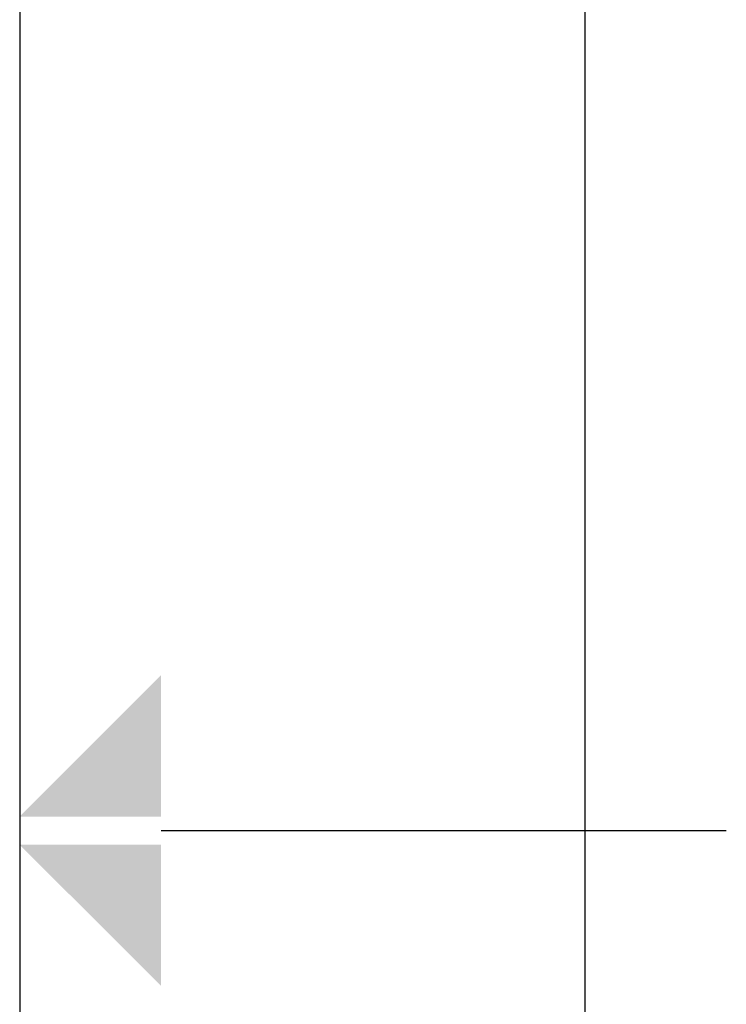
# Model space of a CAD drawing. Extents: x 0 to 2972, y 0 to 2102.
# Tile 19 of 45: x 0 to 62, y 1036 to 1123. Entities that reach past the tile are written whole.
import ezdxf

# ---------------------------------------------------------------- set-up
doc = ezdxf.new("R2010")
doc.units = 0
doc.header["$LTSCALE"] = 25
doc.layers.add('KADER', color=7, linetype='CONTINUOUS')
doc.styles.get("Standard").update_dxf_attribs({"font": 'iso.shx', "width": 0.8})

# ---------------------------------------------------------------- blocks, each defined once
blk = doc.blocks.new('A0')
at = {"layer": 'KADER', "color": 0}
for p, q in [((0, 841), (0, 0)), ((20, 821), (20, 20)), ((5, 420.5), (25, 420.5))]:
    blk.add_line(p, q, dxfattribs=at)
for points in [[(5, 426), (5, 421), (0, 421)], [(5, 415), (5, 420), (0, 420)]]:
    blk.add_solid(points, dxfattribs=at)
at = {"layer": 'KADER', "color": 0, "width": 0.8}
for p, height in [((1002.466, 82.103), 5), ((1058.355, 82.103), 3.5), ((1002.466, 74.103), 3.5), ((1135.369, 71.205), 5), ((1002.466, 66.103), 3.5), ((1135.266, 53.409), 5), ((1031.47, 46.281), 2.5), ((1066.739, 46.281), 2.5), ((1103.13, 44.287), 3.5), ((1031.47, 41.281), 2.5), ((1066.739, 41.281), 2.5), ((1031.47, 36.281), 2.5), ((1066.739, 36.281), 2.5), ((1102.186, 33.144), 3.5), ((1133.401, 33.144), 3.5), ((1096.595, 22.325), 5), ((1110.152, 22.135), 5)]:
    blk.add_attdef('X', p, '', height=height, dxfattribs=at)

msp = doc.modelspace()

# ---------------------------------------------------------------- block references
at = {"layer": 'KADER', "color": 0, "xscale": 2.5, "yscale": 2.5, "zscale": 2.5}
msp.add_blockref('A0', (0, 0), dxfattribs=at)

doc.saveas('drawing.dxf')
